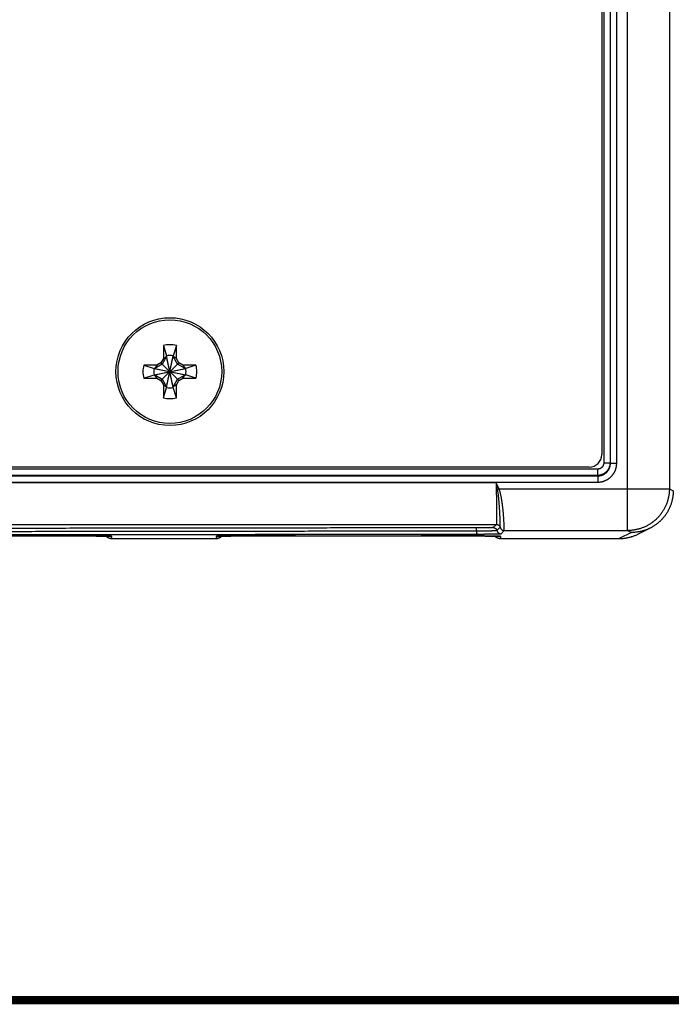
# Model space of a CAD drawing. Header units: inches. Extents: x 0 to 34, y 0 to 22.
# Tile 9 of 105: x 19.5 to 21, y 0.5 to 2.8. Entities that reach past the tile are written whole.
import ezdxf

# ---------------------------------------------------------------- set-up
doc = ezdxf.new("R2010")
doc.units = ezdxf.units.IN
doc.header["$LTSCALE"] = 1.87
doc.header["$MEASUREMENT"] = 0
doc.layers.get('0').update_dxf_attribs({"linetype": 'CONTINUOUS'})

msp = doc.modelspace()

# ---------------------------------------------------------------- linework, layer by layer
at = {"color": 7, "linetype": 'CONTINUOUS'}
for p, q in [((20.924, 1.6233), (20.924, 5.0536)), ((21.024, 4.9536), (21.024, 1.7233)), ((20.867, 4.8918), (20.867, 1.7852)), ((20.882, 4.8918), (20.882, 1.7852)), ((20.883, 1.7842), (20.883, 4.8927)), ((20.898, 1.7842), (20.898, 4.8927)), ((20.8621, 4.8725), (20.8621, 1.8053)), ((19.8137, 2.0659), (19.8214, 2.0413)), ((19.8137, 2.0659), (19.8137, 2.0348)), ((19.8448, 2.0659), (19.837, 2.0413)), ((19.8448, 2.0348), (19.8448, 2.0659)), ((19.8137, 2.0348), (19.8079, 2.0248)), ((19.8214, 2.0398), (19.811, 2.0217)), ((19.8137, 2.0348), (19.8214, 2.0398)), ((19.837, 1.9656), (19.8214, 2.0413)), ((19.8214, 2.0413), (19.8214, 2.0398)), ((19.8214, 1.9656), (19.837, 2.0413)), ((19.837, 1.9672), (19.8214, 2.0398)), ((19.8214, 1.9672), (19.837, 2.0398)), ((19.837, 2.0398), (19.837, 2.0413)), ((19.8448, 2.0348), (19.837, 2.0398)), ((19.8474, 2.0217), (19.837, 2.0398)), ((19.8506, 2.0248), (19.8448, 2.0348)), ((19.7979, 2.019), (19.7668, 2.019)), ((19.7668, 2.019), (19.7914, 2.0113)), ((19.7914, 1.9957), (19.867, 2.0113)), ((19.7929, 2.0113), (19.7914, 2.0113)), ((19.7914, 2.0113), (19.867, 1.9957)), ((19.811, 2.0217), (19.7929, 2.0113)), ((19.7979, 2.019), (19.7929, 2.0113)), ((19.7929, 1.9957), (19.8655, 2.0113)), ((19.7929, 2.0113), (19.8655, 1.9957)), ((19.8079, 2.0248), (19.7979, 2.019)), ((19.8079, 2.0248), (19.8506, 1.9821)), ((19.8079, 1.9821), (19.8506, 2.0248)), ((19.8655, 2.0113), (19.8474, 2.0217)), ((19.8606, 2.019), (19.8506, 2.0248)), ((19.8917, 2.019), (19.8606, 2.019)), ((19.8606, 2.019), (19.8655, 2.0113)), ((19.867, 2.0113), (19.8655, 2.0113)), ((19.8917, 2.019), (19.867, 2.0113)), ((19.7668, 1.9879), (19.7914, 1.9957)), ((19.7668, 1.9879), (19.7979, 1.9879)), ((19.7914, 1.9957), (19.7929, 1.9957)), ((19.7929, 1.9957), (19.811, 1.9853)), ((19.7979, 1.9879), (19.7929, 1.9957)), ((19.7979, 1.9879), (19.8079, 1.9821)), ((19.8079, 1.9821), (19.8137, 1.9721)), ((19.811, 1.9853), (19.8214, 1.9672)), ((19.837, 1.9672), (19.8474, 1.9853)), ((19.8448, 1.9721), (19.8506, 1.9821)), ((19.8474, 1.9853), (19.8655, 1.9957)), ((19.8506, 1.9821), (19.8606, 1.9879)), ((19.8606, 1.9879), (19.8655, 1.9957)), ((19.8606, 1.9879), (19.8917, 1.9879)), ((19.8655, 1.9957), (19.867, 1.9957)), ((19.8917, 1.9879), (19.867, 1.9957)), ((19.8137, 1.9721), (19.8214, 1.9672)), ((19.8137, 1.9721), (19.8137, 1.941)), ((19.8137, 1.941), (19.8214, 1.9656)), ((19.8214, 1.9672), (19.8214, 1.9656)), ((19.8448, 1.9721), (19.837, 1.9672)), ((19.837, 1.9656), (19.837, 1.9672)), ((19.8448, 1.941), (19.837, 1.9656)), ((19.8448, 1.941), (19.8448, 1.9721)), ((20.852, 1.7702), (9.9428, 1.7702)), ((20.8321, 1.7753), (9.9622, 1.7753)), ((20.852, 1.7702), (20.852, 1.7552)), ((20.867, 1.7852), (20.882, 1.7852)), ((20.883, 1.7842), (20.882, 1.7852)), ((20.883, 1.7842), (20.898, 1.7842)), ((9.9418, 1.7542), (20.853, 1.7542)), ((20.852, 1.7552), (9.9428, 1.7552)), ((20.853, 1.7542), (20.852, 1.7552)), ((20.853, 1.7542), (20.853, 1.7392)), ((9.9418, 1.7392), (20.853, 1.7392)), ((13.4309, 1.7381), (20.6096, 1.7381)), ((20.613, 1.7218), (20.6165, 1.7233)), ((20.6165, 1.7233), (21.024, 1.7233)), ((21.024, 1.7233), (21.0332, 1.7187)), ((13.43, 1.6381), (20.6105, 1.6381)), ((20.6105, 1.6381), (20.6027, 1.6304)), ((20.6115, 1.6234), (20.6193, 1.6311)), ((20.9779, 1.6293), (20.949, 1.6148)), ((19.1878, 1.6109), (19.5066, 1.6109)), ((19.5066, 1.6109), (19.5189, 1.6109)), ((19.5189, 1.6109), (19.5311, 1.6109)), ((19.5311, 1.6109), (19.5432, 1.6109)), ((19.5432, 1.6109), (19.5551, 1.6108)), ((19.5551, 1.6108), (19.5667, 1.6108)), ((19.5667, 1.6108), (19.5781, 1.6108)), ((19.5781, 1.6108), (19.5892, 1.6107)), ((19.5892, 1.6107), (19.5999, 1.6107)), ((19.5999, 1.6107), (19.6102, 1.6106)), ((19.6102, 1.6106), (19.6199, 1.6106)), ((19.6199, 1.6106), (19.6285, 1.6105)), ((19.6285, 1.6105), (19.6359, 1.6104)), ((19.6359, 1.6104), (19.6454, 1.6103)), ((19.6454, 1.6103), (19.6531, 1.6102)), ((19.6531, 1.6102), (19.6594, 1.6102)), ((19.6594, 1.6102), (19.6645, 1.6101)), ((19.6645, 1.6101), (19.6688, 1.61)), ((19.6688, 1.61), (19.6736, 1.6099)), ((19.6736, 1.6099), (19.6774, 1.6099)), ((19.6774, 1.6099), (19.6804, 1.6098)), ((19.6804, 1.6098), (19.6829, 1.6097)), ((19.6829, 1.6097), (19.6847, 1.6097)), ((19.6861, 1.6096), (19.6866, 1.6096)), ((19.6866, 1.6096), (19.687, 1.6096)), ((19.687, 1.6096), (19.6874, 1.6095)), ((19.6874, 1.6095), (19.6876, 1.6095)), ((19.6876, 1.6095), (19.6878, 1.6095)), ((19.6907, 1.6042), (19.6906, 1.6093)), ((19.6907, 1.6042), (19.9397, 1.6042)), ((19.9398, 1.6093), (19.9397, 1.6042)), ((19.9425, 1.6095), (19.9425, 1.6095)), ((19.9425, 1.6095), (19.9425, 1.6095)), ((19.9425, 1.6095), (19.9426, 1.6095)), ((19.9426, 1.6095), (19.9428, 1.6095)), ((19.9428, 1.6095), (19.943, 1.6095)), ((19.943, 1.6095), (19.9432, 1.6095)), ((19.9439, 1.6096), (19.9446, 1.6096)), ((19.9446, 1.6096), (19.9457, 1.6097)), ((19.9457, 1.6097), (19.9474, 1.6097)), ((19.9474, 1.6097), (19.9494, 1.6098)), ((19.9494, 1.6098), (19.9519, 1.6098)), ((19.9519, 1.6098), (19.9549, 1.6099)), ((19.9549, 1.6099), (19.9585, 1.61)), ((19.9585, 1.61), (19.9629, 1.61)), ((19.9629, 1.61), (19.9683, 1.6101)), ((19.9683, 1.6101), (19.9749, 1.6102)), ((19.9749, 1.6102), (19.9811, 1.6103)), ((19.9811, 1.6103), (19.9883, 1.6104)), ((19.9883, 1.6104), (19.9967, 1.6104)), ((19.9967, 1.6104), (20.0064, 1.6105)), ((20.0064, 1.6105), (20.0178, 1.6106)), ((20.0178, 1.6106), (20.0277, 1.6107)), ((20.0277, 1.6107), (20.039, 1.6107)), ((20.039, 1.6107), (20.0527, 1.6108)), ((20.0527, 1.6108), (20.0636, 1.6108)), ((20.0636, 1.6108), (20.0754, 1.6108)), ((20.0754, 1.6108), (20.0873, 1.6109)), ((20.0873, 1.6109), (20.0994, 1.6109)), ((20.0994, 1.6109), (20.1116, 1.6109)), ((20.1116, 1.6109), (20.1239, 1.6109)), ((20.1239, 1.6109), (20.4366, 1.6109)), ((20.4366, 1.6109), (20.4489, 1.6109)), ((20.4489, 1.6109), (20.4611, 1.6109)), ((20.4611, 1.6109), (20.4732, 1.6109)), ((20.4732, 1.6109), (20.4851, 1.6108)), ((20.4851, 1.6108), (20.4967, 1.6108)), ((20.4967, 1.6108), (20.5081, 1.6108)), ((20.5081, 1.6108), (20.5192, 1.6107)), ((20.5192, 1.6107), (20.5299, 1.6107)), ((20.5299, 1.6107), (20.5402, 1.6106)), ((20.5402, 1.6106), (20.5499, 1.6106)), ((20.5499, 1.6106), (20.5585, 1.6105)), ((20.5585, 1.6105), (20.5659, 1.6104)), ((20.5659, 1.6104), (20.5754, 1.6103)), ((20.5754, 1.6103), (20.5831, 1.6102)), ((20.5831, 1.6102), (20.5894, 1.6102)), ((20.5894, 1.6102), (20.5945, 1.6101)), ((20.5945, 1.6101), (20.5988, 1.61)), ((20.5988, 1.61), (20.6036, 1.6099)), ((20.6036, 1.6099), (20.6074, 1.6099)), ((20.6074, 1.6099), (20.6104, 1.6098)), ((20.6104, 1.6098), (20.6129, 1.6097)), ((20.6129, 1.6097), (20.6147, 1.6097)), ((20.6147, 1.6097), (20.6158, 1.6096)), ((20.6158, 1.6096), (20.6166, 1.6096)), ((20.6166, 1.6096), (20.617, 1.6096)), ((20.617, 1.6096), (20.6174, 1.6095)), ((20.6174, 1.6095), (20.6176, 1.6095)), ((20.6176, 1.6095), (20.6178, 1.6095)), ((20.6207, 1.6042), (20.6206, 1.6093)), ((20.6207, 1.6042), (20.9042, 1.6042)), ((20.6213, 1.6156), (20.629, 1.6233)), ((20.629, 1.6233), (20.924, 1.6233)), ((20.9332, 1.6187), (20.9042, 1.6042)), ((20.924, 1.6233), (20.9332, 1.6187))]:
    msp.add_line(p, q, dxfattribs=at)
for points in [[(19.6768, 1.6099), (19.6769, 1.6098), (19.6777, 1.609), (19.6786, 1.6083), (19.6795, 1.6077), (19.6805, 1.6071), (19.6815, 1.6065), (19.6825, 1.606), (19.6835, 1.6056), (19.6846, 1.6052), (19.6857, 1.6049), (19.6868, 1.6046), (19.6879, 1.6044), (19.689, 1.6043), (19.6901, 1.6042), (19.6907, 1.6042)], [(19.6847, 1.6097), (19.6858, 1.6096), (19.6861, 1.6096)], [(19.6878, 1.6095), (19.6879, 1.6095), (19.6879, 1.6095)], [(19.9397, 1.6042), (19.9403, 1.6042), (19.9414, 1.6043), (19.9425, 1.6044), (19.9437, 1.6046), (19.9448, 1.6049), (19.9458, 1.6052), (19.9469, 1.6056), (19.948, 1.606), (19.949, 1.6065), (19.95, 1.6071), (19.9509, 1.6077), (19.9518, 1.6083), (19.9527, 1.609), (19.9535, 1.6098), (19.9536, 1.6099)], [(19.9432, 1.6095), (19.9437, 1.6096), (19.9439, 1.6096)], [(20.6068, 1.6099), (20.6069, 1.6098), (20.6077, 1.609), (20.6086, 1.6083), (20.6095, 1.6077), (20.6105, 1.6071), (20.6115, 1.6065), (20.6125, 1.606), (20.6135, 1.6056), (20.6146, 1.6052), (20.6157, 1.6049), (20.6168, 1.6046), (20.6179, 1.6044), (20.619, 1.6043), (20.6201, 1.6042), (20.6207, 1.6042)], [(20.6178, 1.6095), (20.6179, 1.6095), (20.6179, 1.6095)], [(20.9042, 1.6042), (20.9077, 1.6043), (20.9115, 1.6045), (20.9152, 1.6048), (20.9189, 1.6053), (20.9226, 1.6059), (20.9263, 1.6067), (20.93, 1.6076), (20.9336, 1.6086), (20.9371, 1.6098), (20.9406, 1.6111), (20.9441, 1.6125), (20.9475, 1.6141), (20.949, 1.6148)]]:
    msp.add_lwpolyline(points, dxfattribs=at)
at = {"color": 7, "linetype": 'CONTINUOUS', "const_width": 0.02}
msp.add_lwpolyline([(0.5, 0.5), (33.5, 0.5)], dxfattribs=at)
at = {"color": 7, "linetype": 'CONTINUOUS'}
for radius in [0.129, 0.124]:
    msp.add_circle((19.8292, 2.0035), radius, dxfattribs=at)
for centre, radius, start, end in [((19.8292, 2.0035), 0.0644, 76.0196, 103.9804), ((19.8292, 2.0035), 0.0386, 78.3855, 101.6145), ((19.8292, 2.0035), 0.0644, 166.0196, 193.9804), ((19.8292, 2.0035), 0.0386, 168.3855, 191.6145), ((19.8292, 2.0035), 0.0386, 348.3855, 11.6145), ((19.8292, 2.0035), 0.0644, 346.0196, 13.9804), ((19.8292, 2.0035), 0.0386, 258.3855, 281.6145), ((19.8292, 2.0035), 0.0644, 256.0196, 283.9804), ((20.8321, 1.8053), 0.03, 270, 360)]:
    msp.add_arc(centre, radius, start, end, dxfattribs=at)
for points, knots in [([(20.867, 1.7852), (20.867, 1.7849), (20.867, 1.7843), (20.8669, 1.7834), (20.8668, 1.7825), (20.8666, 1.7816), (20.8663, 1.7807), (20.866, 1.7799), (20.8657, 1.779), (20.8653, 1.7782), (20.8649, 1.7774), (20.8644, 1.7767), (20.8638, 1.7759), (20.8632, 1.7752), (20.8626, 1.7746), (20.862, 1.7739), (20.8613, 1.7734), (20.8605, 1.7728), (20.8598, 1.7723), (20.859, 1.7719), (20.8582, 1.7715), (20.8573, 1.7711), (20.8565, 1.7708), (20.8556, 1.7706), (20.8547, 1.7704), (20.8538, 1.7703), (20.8529, 1.7702), (20.8523, 1.7702), (20.852, 1.7702)], [0, 0, 0, 0, 0.037927, 0.076095, 0.114457, 0.152969, 0.191582, 0.230245, 0.26891, 0.307526, 0.346088, 0.384624, 0.423162, 0.461728, 0.500316, 0.538905, 0.57748, 0.616031, 0.654572, 0.693119, 0.731687, 0.770271, 0.808832, 0.847333, 0.885735, 0.924002, 0.962101, 1, 1, 1, 1]), ([(20.882, 1.7852), (20.882, 1.7847), (20.882, 1.7837), (20.8819, 1.7821), (20.8817, 1.7806), (20.8814, 1.7791), (20.8811, 1.7777), (20.8806, 1.7762), (20.8801, 1.7748), (20.8796, 1.7733), (20.879, 1.772), (20.8782, 1.7706), (20.8775, 1.7693), (20.8766, 1.768), (20.8757, 1.7668), (20.8748, 1.7656), (20.8738, 1.7645), (20.8727, 1.7634), (20.8716, 1.7624), (20.8704, 1.7615), (20.8692, 1.7606), (20.8679, 1.7597), (20.8666, 1.7589), (20.8652, 1.7582), (20.8638, 1.7576), (20.8624, 1.757), (20.861, 1.7565), (20.8595, 1.7561), (20.858, 1.7558), (20.8566, 1.7555), (20.855, 1.7553), (20.8535, 1.7552), (20.8525, 1.7552), (20.852, 1.7552)], [0, 0, 0, 0, 0.032269, 0.064543, 0.096817, 0.129088, 0.161353, 0.193614, 0.225877, 0.258142, 0.290397, 0.322632, 0.354855, 0.387076, 0.41931, 0.451571, 0.483851, 0.516131, 0.548404, 0.580684, 0.612973, 0.645257, 0.677526, 0.70979, 0.742062, 0.774329, 0.806578, 0.838808, 0.871035, 0.903268, 0.935506, 0.96775, 1, 1, 1, 1]), ([(20.853, 1.7392), (20.8537, 1.7392), (20.855, 1.7393), (20.8571, 1.7394), (20.8592, 1.7396), (20.8612, 1.74), (20.8633, 1.7404), (20.8653, 1.7409), (20.8673, 1.7416), (20.8692, 1.7423), (20.8711, 1.7431), (20.873, 1.7439), (20.8749, 1.7449), (20.8767, 1.746), (20.8784, 1.7471), (20.8801, 1.7483), (20.8817, 1.7496), (20.8833, 1.751), (20.8848, 1.7524), (20.8862, 1.7539), (20.8876, 1.7555), (20.8889, 1.7571), (20.8901, 1.7588), (20.8912, 1.7605), (20.8923, 1.7623), (20.8933, 1.7642), (20.8941, 1.7661), (20.8949, 1.768), (20.8956, 1.7699), (20.8963, 1.7719), (20.8968, 1.7739), (20.8972, 1.776), (20.8975, 1.778), (20.8978, 1.7801), (20.8979, 1.7822), (20.898, 1.7835), (20.898, 1.7842)], [0, 0, 0, 0, 0.029282, 0.058635, 0.088043, 0.117484, 0.146941, 0.176395, 0.205832, 0.235256, 0.264674, 0.294095, 0.323521, 0.352949, 0.382376, 0.411799, 0.441219, 0.470638, 0.500055, 0.529473, 0.558892, 0.588312, 0.617735, 0.647161, 0.676587, 0.706011, 0.735431, 0.76485, 0.794274, 0.823707, 0.853152, 0.882595, 0.912018, 0.941404, 0.970737, 1, 1, 1, 1]), ([(20.853, 1.7542), (20.8535, 1.7542), (20.8545, 1.7543), (20.856, 1.7544), (20.8575, 1.7546), (20.859, 1.7548), (20.8605, 1.7552), (20.862, 1.7556), (20.8634, 1.7561), (20.8648, 1.7567), (20.8662, 1.7573), (20.8675, 1.758), (20.8688, 1.7588), (20.8701, 1.7596), (20.8713, 1.7605), (20.8725, 1.7615), (20.8736, 1.7625), (20.8747, 1.7636), (20.8757, 1.7647), (20.8767, 1.7659), (20.8776, 1.7671), (20.8784, 1.7684), (20.8792, 1.7697), (20.8799, 1.771), (20.8805, 1.7724), (20.8811, 1.7738), (20.8816, 1.7752), (20.882, 1.7767), (20.8824, 1.7782), (20.8826, 1.7797), (20.8828, 1.7812), (20.8829, 1.7827), (20.883, 1.7837), (20.883, 1.7842)], [0, 0, 0, 0, 0.032267, 0.064536, 0.096807, 0.129077, 0.161346, 0.193612, 0.225876, 0.258139, 0.2904, 0.32266, 0.354919, 0.387176, 0.419432, 0.451688, 0.483944, 0.516199, 0.548455, 0.58071, 0.612967, 0.645225, 0.677483, 0.709742, 0.742002, 0.774261, 0.806517, 0.83877, 0.871021, 0.903269, 0.935515, 0.967758, 1, 1, 1, 1]), ([(20.6165, 1.7233), (20.6158, 1.7249), (20.6143, 1.7281), (20.612, 1.733), (20.6104, 1.7364), (20.6096, 1.7381)], [0, 0, 0, 0, 0.31416, 0.648474, 1, 1, 1, 1]), ([(20.6096, 1.7381), (20.6096, 1.7368), (20.6096, 1.7343), (20.6097, 1.7305), (20.6098, 1.7267), (20.6098, 1.7229), (20.6099, 1.7192), (20.61, 1.7154), (20.61, 1.7118), (20.6101, 1.7081), (20.6101, 1.7045), (20.6102, 1.7009), (20.6102, 1.6974), (20.6103, 1.694), (20.6103, 1.6906), (20.6104, 1.6873), (20.6104, 1.684), (20.6105, 1.6809), (20.6105, 1.6778), (20.6105, 1.6748), (20.6106, 1.6719), (20.6106, 1.6691), (20.6106, 1.6664), (20.6106, 1.6638), (20.6107, 1.6613), (20.6107, 1.6589), (20.6107, 1.6567), (20.6107, 1.6545), (20.6107, 1.6525), (20.6107, 1.6506), (20.6107, 1.6488), (20.6107, 1.6472), (20.6107, 1.6457), (20.6107, 1.6443), (20.6107, 1.643), (20.6107, 1.6419), (20.6107, 1.641), (20.6106, 1.6401), (20.6106, 1.6395), (20.6106, 1.6389), (20.6106, 1.6385), (20.6105, 1.6383), (20.6105, 1.6381), (20.6105, 1.6381)], [0, 0, 0, 0, 0.038108, 0.076159, 0.114099, 0.151873, 0.189426, 0.226703, 0.26365, 0.300214, 0.33634, 0.371978, 0.407075, 0.441581, 0.475444, 0.508615, 0.541043, 0.572681, 0.603482, 0.633401, 0.662394, 0.690421, 0.717443, 0.743424, 0.76833, 0.792126, 0.814777, 0.836253, 0.856521, 0.875551, 0.893313, 0.90978, 0.924927, 0.938732, 0.951174, 0.962235, 0.9719, 0.980155, 0.986988, 0.992391, 0.996357, 0.998886, 1, 1, 1, 1]), ([(20.613, 1.7218), (20.6126, 1.7236), (20.6119, 1.7272), (20.6107, 1.7327), (20.6099, 1.7363), (20.6096, 1.7381)], [0, 0, 0, 0, 0.334806, 0.667899, 1, 1, 1, 1]), ([(20.6193, 1.6311), (20.6193, 1.6311), (20.6193, 1.6313), (20.6193, 1.6315), (20.6194, 1.6319), (20.6194, 1.6324), (20.6194, 1.6331), (20.6194, 1.6339), (20.6194, 1.6348), (20.6194, 1.6359), (20.6194, 1.6371), (20.6194, 1.6384), (20.6193, 1.6399), (20.6193, 1.6414), (20.6193, 1.6432), (20.6192, 1.645), (20.6192, 1.647), (20.6191, 1.649), (20.619, 1.6512), (20.619, 1.6535), (20.6189, 1.656), (20.6188, 1.6585), (20.6186, 1.6611), (20.6185, 1.6638), (20.6184, 1.6666), (20.6182, 1.6695), (20.6181, 1.6725), (20.6179, 1.6756), (20.6177, 1.6787), (20.6175, 1.682), (20.6172, 1.6852), (20.617, 1.6886), (20.6167, 1.692), (20.6164, 1.6954), (20.6161, 1.6989), (20.6158, 1.7024), (20.6154, 1.7059), (20.615, 1.7094), (20.6145, 1.7128), (20.614, 1.716), (20.6135, 1.719), (20.6132, 1.7209), (20.613, 1.7218)], [0, 0, 0, 0, 0.001174, 0.003851, 0.008055, 0.013784, 0.021034, 0.029793, 0.040051, 0.051794, 0.065007, 0.079669, 0.095763, 0.113267, 0.132153, 0.152393, 0.173961, 0.196833, 0.220975, 0.246346, 0.272907, 0.300626, 0.32947, 0.359405, 0.390392, 0.422381, 0.455316, 0.489137, 0.52379, 0.559232, 0.595417, 0.632293, 0.66978, 0.707792, 0.746243, 0.785056, 0.824137, 0.863106, 0.901076, 0.93714, 0.970417, 1, 1, 1, 1]), ([(20.629, 1.6233), (20.6291, 1.6234), (20.6291, 1.6235), (20.6291, 1.6237), (20.6291, 1.6241), (20.6291, 1.6247), (20.6291, 1.6253), (20.6291, 1.6262), (20.6291, 1.6271), (20.6291, 1.6282), (20.629, 1.6294), (20.629, 1.6308), (20.6289, 1.6323), (20.6289, 1.6339), (20.6288, 1.6357), (20.6287, 1.6375), (20.6287, 1.6395), (20.6285, 1.6416), (20.6284, 1.6439), (20.6283, 1.6462), (20.6282, 1.6487), (20.628, 1.6512), (20.6278, 1.6539), (20.6276, 1.6567), (20.6274, 1.6595), (20.6272, 1.6624), (20.6269, 1.6655), (20.6266, 1.6686), (20.6263, 1.6717), (20.626, 1.675), (20.6256, 1.6783), (20.6252, 1.6816), (20.6248, 1.685), (20.6244, 1.6885), (20.6239, 1.6919), (20.6233, 1.6954), (20.6227, 1.6989), (20.6221, 1.7023), (20.6215, 1.7056), (20.6208, 1.7088), (20.6201, 1.7118), (20.6193, 1.7146), (20.6186, 1.7172), (20.6179, 1.7195), (20.6172, 1.7215), (20.6167, 1.7228), (20.6165, 1.7233)], [0, 0, 0, 0, 0.00107, 0.003531, 0.007398, 0.012667, 0.019332, 0.027386, 0.036816, 0.047608, 0.059747, 0.073213, 0.087989, 0.104054, 0.121385, 0.139954, 0.159732, 0.180692, 0.202807, 0.226047, 0.250374, 0.275749, 0.302125, 0.329458, 0.357723, 0.386904, 0.416947, 0.447768, 0.479275, 0.51138, 0.544058, 0.577334, 0.611239, 0.645743, 0.68062, 0.715599, 0.750395, 0.784678, 0.818108, 0.850354, 0.881071, 0.909914, 0.936553, 0.960657, 0.981905, 1, 1, 1, 1]), ([(21.024, 1.7233), (21.024, 1.7221), (21.0239, 1.7196), (21.0237, 1.7159), (21.0233, 1.7121), (21.0229, 1.7084), (21.0222, 1.7047), (21.0215, 1.7011), (21.0206, 1.6975), (21.0195, 1.6939), (21.0184, 1.6903), (21.0171, 1.6868), (21.0156, 1.6833), (21.0141, 1.6799), (21.0124, 1.6766), (21.0106, 1.6733), (21.0086, 1.6701), (21.0066, 1.667), (21.0044, 1.6639), (21.0022, 1.661), (20.9998, 1.6581), (20.9973, 1.6553), (20.9947, 1.6526), (20.992, 1.65), (20.9892, 1.6475), (20.9863, 1.6451), (20.9833, 1.6429), (20.9803, 1.6407), (20.9772, 1.6387), (20.974, 1.6367), (20.9707, 1.6349), (20.9674, 1.6332), (20.964, 1.6317), (20.9605, 1.6302), (20.957, 1.6289), (20.9534, 1.6278), (20.9498, 1.6267), (20.9462, 1.6258), (20.9426, 1.6251), (20.9389, 1.6244), (20.9352, 1.6239), (20.9314, 1.6236), (20.9277, 1.6234), (20.9252, 1.6233), (20.924, 1.6233)], [0, 0, 0, 0, 0.02381, 0.04762, 0.07143, 0.09524, 0.11905, 0.142861, 0.166671, 0.190481, 0.214292, 0.238103, 0.261913, 0.285724, 0.309534, 0.333345, 0.357156, 0.380966, 0.404777, 0.428587, 0.452398, 0.476208, 0.500018, 0.523828, 0.547638, 0.571448, 0.595258, 0.619068, 0.642877, 0.666686, 0.690496, 0.714305, 0.738114, 0.761922, 0.785731, 0.809539, 0.833347, 0.857155, 0.880963, 0.904771, 0.928578, 0.952386, 0.976193, 1, 1, 1, 1]), ([(21.0332, 1.7187), (21.0332, 1.7174), (21.0332, 1.7149), (21.0329, 1.7111), (21.0326, 1.7073), (21.0321, 1.7035), (21.0314, 1.6997), (21.0306, 1.6959), (21.0297, 1.6922), (21.0286, 1.6886), (21.0274, 1.6849), (21.026, 1.6813), (21.0245, 1.6778), (21.0229, 1.6743), (21.0211, 1.6709), (21.0192, 1.6676), (21.0172, 1.6644), (21.015, 1.6612), (21.0128, 1.6581), (21.0104, 1.6551), (21.0079, 1.6522), (21.0053, 1.6494), (21.0026, 1.6467), (20.9998, 1.644), (20.9969, 1.6416), (20.9938, 1.6392), (20.9908, 1.6369), (20.9876, 1.6348), (20.9843, 1.6327), (20.9811, 1.6309), (20.979, 1.6298), (20.9779, 1.6293)], [0, 0, 0, 0, 0.034397, 0.068968, 0.103545, 0.138161, 0.172786, 0.207401, 0.242019, 0.276625, 0.311242, 0.345861, 0.380471, 0.415092, 0.449704, 0.484321, 0.518942, 0.553553, 0.588177, 0.622793, 0.657411, 0.692035, 0.726648, 0.761273, 0.795894, 0.830513, 0.865141, 0.899754, 0.934371, 0.968989, 1, 1, 1, 1]), ([(20.5608, 1.6299), (20.5121, 1.6299), (20.4146, 1.6297), (20.2684, 1.6295), (20.122, 1.6293), (19.9754, 1.6291), (19.8286, 1.6289), (19.6817, 1.6287), (19.5346, 1.6286), (19.3874, 1.6284), (19.2401, 1.6283), (19.0927, 1.6281), (18.9451, 1.628), (18.7975, 1.6279), (18.6497, 1.6278), (18.5019, 1.6277), (18.3539, 1.6276), (18.2059, 1.6275), (18.0579, 1.6274), (17.9097, 1.6273), (17.7616, 1.6273), (17.6133, 1.6273), (17.4651, 1.6272), (17.3168, 1.6272), (17.1685, 1.6272), (17.0202, 1.6272), (16.8719, 1.6272), (16.7236, 1.6272), (16.5754, 1.6272), (16.4271, 1.6273), (16.2789, 1.6273), (16.1307, 1.6273), (15.9826, 1.6274), (15.8345, 1.6275), (15.6865, 1.6276), (15.5386, 1.6277), (15.3907, 1.6278), (15.243, 1.6279), (15.0953, 1.628), (14.9478, 1.6281), (14.8003, 1.6283), (14.653, 1.6284), (14.5058, 1.6286), (14.3588, 1.6287), (14.2119, 1.6289), (14.0651, 1.6291), (13.9185, 1.6293), (13.7721, 1.6295), (13.6258, 1.6297), (13.5284, 1.6299), (13.4797, 1.6299)], [0, 0, 0, 0, 0.020628, 0.041282, 0.061962, 0.082665, 0.103391, 0.124138, 0.144906, 0.165692, 0.186498, 0.20732, 0.228159, 0.249012, 0.269879, 0.290759, 0.31165, 0.332552, 0.353462, 0.374381, 0.395307, 0.416238, 0.437175, 0.458114, 0.479057, 0.5, 0.520943, 0.541886, 0.562826, 0.583762, 0.604693, 0.625619, 0.646538, 0.667448, 0.68835, 0.709241, 0.730121, 0.750988, 0.771842, 0.79268, 0.813503, 0.834308, 0.855095, 0.875862, 0.896609, 0.917335, 0.938038, 0.958718, 0.979372, 1, 1, 1, 1]), ([(20.6027, 1.6304), (20.6027, 1.6303), (20.6026, 1.6303), (20.6025, 1.6303), (20.6022, 1.6303), (20.6018, 1.6303), (20.6014, 1.6303), (20.6008, 1.6302), (20.6001, 1.6302), (20.5993, 1.6302), (20.5985, 1.6302), (20.5975, 1.6302), (20.5965, 1.6302), (20.5953, 1.6301), (20.5941, 1.6301), (20.5928, 1.6301), (20.5914, 1.6301), (20.5899, 1.6301), (20.5884, 1.6301), (20.5868, 1.63), (20.5851, 1.63), (20.5833, 1.63), (20.5815, 1.63), (20.5796, 1.63), (20.5777, 1.63), (20.5757, 1.63), (20.5737, 1.63), (20.5716, 1.63), (20.5695, 1.6299), (20.5673, 1.6299), (20.5652, 1.6299), (20.563, 1.6299), (20.5615, 1.6299), (20.5608, 1.6299)], [0, 0, 0, 0, 0.001724, 0.005804, 0.012277, 0.021152, 0.032419, 0.046054, 0.062024, 0.080293, 0.100835, 0.123615, 0.148581, 0.175677, 0.204852, 0.23605, 0.269207, 0.304254, 0.341124, 0.379739, 0.420025, 0.461912, 0.505312, 0.550107, 0.596201, 0.643536, 0.692041, 0.741588, 0.792039, 0.84325, 0.895078, 0.947377, 1, 1, 1, 1]), ([(20.5608, 1.6299), (20.5608, 1.6299), (20.5609, 1.6299), (20.561, 1.6298), (20.5611, 1.6297), (20.5612, 1.6296), (20.5613, 1.6294), (20.5614, 1.6292), (20.5615, 1.6289), (20.5616, 1.6286), (20.5617, 1.6283), (20.5618, 1.6279), (20.5618, 1.6275), (20.5619, 1.6271), (20.562, 1.6266), (20.5621, 1.6261), (20.5621, 1.6256), (20.5622, 1.6251), (20.5622, 1.6246), (20.5623, 1.624), (20.5623, 1.6234), (20.5623, 1.623), (20.5623, 1.6228)], [0, 0, 0, 0, 0.014797, 0.031669, 0.05185, 0.076026, 0.104543, 0.137545, 0.175061, 0.21704, 0.263379, 0.313931, 0.368515, 0.426923, 0.488923, 0.554261, 0.622662, 0.693837, 0.767481, 0.843277, 0.920896, 1, 1, 1, 1]), ([(20.6027, 1.6304), (20.6029, 1.6304), (20.6033, 1.6303), (20.604, 1.6303), (20.6046, 1.6302), (20.6051, 1.63), (20.6057, 1.6299), (20.6063, 1.6296), (20.6068, 1.6294), (20.6074, 1.6291), (20.6079, 1.6288), (20.6084, 1.6284), (20.6088, 1.628), (20.6093, 1.6276), (20.6097, 1.6271), (20.61, 1.6267), (20.6104, 1.6261), (20.6107, 1.6256), (20.611, 1.6251), (20.6112, 1.6245), (20.6114, 1.6239), (20.6115, 1.6236), (20.6115, 1.6234)], [0, 0, 0, 0, 0.049999, 0.099998, 0.149997, 0.199997, 0.249996, 0.299996, 0.349996, 0.399997, 0.449997, 0.499998, 0.549998, 0.599999, 0.649999, 0.7, 0.75, 0.8, 0.850001, 0.900001, 0.95, 1, 1, 1, 1]), ([(20.6105, 1.6381), (20.6107, 1.6381), (20.6111, 1.6381), (20.6117, 1.638), (20.6123, 1.6379), (20.6129, 1.6378), (20.6135, 1.6376), (20.614, 1.6374), (20.6146, 1.6371), (20.6151, 1.6368), (20.6156, 1.6365), (20.6161, 1.6362), (20.6166, 1.6358), (20.617, 1.6353), (20.6174, 1.6349), (20.6178, 1.6344), (20.6181, 1.6339), (20.6184, 1.6334), (20.6187, 1.6328), (20.6189, 1.6323), (20.6191, 1.6317), (20.6192, 1.6313), (20.6193, 1.6311)], [0, 0, 0, 0, 0.049999, 0.099998, 0.149997, 0.199996, 0.249996, 0.299996, 0.349996, 0.399996, 0.449996, 0.499997, 0.549997, 0.599998, 0.649999, 0.699999, 0.75, 0.8, 0.85, 0.9, 0.95, 1, 1, 1, 1]), ([(20.6193, 1.6311), (20.6193, 1.6309), (20.6194, 1.6305), (20.6197, 1.6298), (20.6199, 1.6292), (20.6202, 1.6286), (20.6206, 1.628), (20.6209, 1.6275), (20.6213, 1.6269), (20.6218, 1.6264), (20.6223, 1.626), (20.6228, 1.6255), (20.6233, 1.6251), (20.6239, 1.6247), (20.6245, 1.6244), (20.6251, 1.6241), (20.6257, 1.6239), (20.6264, 1.6237), (20.627, 1.6235), (20.6277, 1.6234), (20.6284, 1.6234), (20.6288, 1.6233), (20.629, 1.6233)], [0, 0, 0, 0, 0.049998, 0.099997, 0.149996, 0.199996, 0.249996, 0.299996, 0.349996, 0.399996, 0.449996, 0.499997, 0.549998, 0.599998, 0.649999, 0.699999, 0.75, 0.8, 0.85, 0.900001, 0.95, 1, 1, 1, 1]), ([(20.9779, 1.6293), (20.9778, 1.6292), (20.9766, 1.6286), (20.9741, 1.6274), (20.9706, 1.6259), (20.967, 1.6246), (20.9634, 1.6234), (20.9597, 1.6223), (20.956, 1.6213), (20.9522, 1.6205), (20.9485, 1.6199), (20.9447, 1.6194), (20.9409, 1.619), (20.937, 1.6188), (20.9345, 1.6187), (20.9332, 1.6187)], [0, 0, 0, 0, 0.008595, 0.091208, 0.173821, 0.256436, 0.339053, 0.42167, 0.504287, 0.586905, 0.669523, 0.752142, 0.834761, 0.917381, 1, 1, 1, 1]), ([(13.4764, 1.615), (13.5251, 1.6149), (13.6227, 1.6148), (13.769, 1.6146), (13.9156, 1.6144), (14.0623, 1.6142), (14.2092, 1.614), (14.3563, 1.6138), (14.5034, 1.6136), (14.6508, 1.6135), (14.7982, 1.6133), (14.9458, 1.6132), (15.0935, 1.6131), (15.2413, 1.6129), (15.3892, 1.6128), (15.5372, 1.6127), (15.6853, 1.6126), (15.8334, 1.6126), (15.9816, 1.6125), (16.1299, 1.6124), (16.2782, 1.6124), (16.4266, 1.6123), (16.5749, 1.6123), (16.7234, 1.6123), (16.8718, 1.6123), (17.0202, 1.6122), (17.1687, 1.6123), (17.3171, 1.6123), (17.4655, 1.6123), (17.6139, 1.6123), (17.7623, 1.6124), (17.9106, 1.6124), (18.0588, 1.6125), (18.207, 1.6126), (18.3552, 1.6126), (18.5033, 1.6127), (18.6512, 1.6128), (18.7991, 1.6129), (18.9469, 1.6131), (19.0946, 1.6132), (19.2422, 1.6133), (19.3897, 1.6135), (19.537, 1.6136), (19.6842, 1.6138), (19.8312, 1.614), (19.9781, 1.6142), (20.1249, 1.6144), (20.2714, 1.6146), (20.4178, 1.6148), (20.5153, 1.6149), (20.564, 1.615)], [0, 0, 0, 0, 0.020625, 0.041278, 0.061956, 0.082658, 0.103384, 0.124131, 0.144899, 0.165686, 0.186491, 0.207314, 0.228153, 0.249007, 0.269875, 0.290755, 0.311647, 0.332548, 0.353459, 0.374379, 0.395305, 0.416237, 0.437174, 0.458114, 0.479056, 0.5, 0.520944, 0.541887, 0.562827, 0.583764, 0.604696, 0.625622, 0.646541, 0.667452, 0.688354, 0.709245, 0.730126, 0.750993, 0.771847, 0.792686, 0.813509, 0.834314, 0.855101, 0.875869, 0.896617, 0.917342, 0.938045, 0.958723, 0.979375, 1, 1, 1, 1]), ([(13.4781, 1.6228), (13.5268, 1.6228), (13.6243, 1.6226), (13.7706, 1.6224), (13.9171, 1.6222), (14.0638, 1.622), (14.2106, 1.6218), (14.3576, 1.6216), (14.5047, 1.6215), (14.652, 1.6213), (14.7993, 1.6212), (14.9469, 1.621), (15.0945, 1.6209), (15.2422, 1.6208), (15.39, 1.6207), (15.5379, 1.6206), (15.6859, 1.6205), (15.834, 1.6204), (15.9821, 1.6203), (16.1303, 1.6203), (16.2786, 1.6202), (16.4268, 1.6202), (16.5752, 1.6201), (16.7235, 1.6201), (16.8719, 1.6201), (17.0202, 1.6201), (17.1686, 1.6201), (17.3169, 1.6201), (17.4653, 1.6201), (17.6136, 1.6202), (17.7619, 1.6202), (17.9101, 1.6203), (18.0583, 1.6203), (18.2064, 1.6204), (18.3545, 1.6205), (18.5025, 1.6206), (18.6504, 1.6207), (18.7982, 1.6208), (18.946, 1.6209), (19.0936, 1.621), (19.2411, 1.6212), (19.3885, 1.6213), (19.5357, 1.6215), (19.6829, 1.6216), (19.8298, 1.6218), (19.9767, 1.622), (20.1233, 1.6222), (20.2698, 1.6224), (20.4161, 1.6226), (20.5136, 1.6228), (20.5623, 1.6228)], [0, 0, 0, 0, 0.020628, 0.041282, 0.061961, 0.082664, 0.10339, 0.124137, 0.144904, 0.165691, 0.186496, 0.207319, 0.228157, 0.249011, 0.269878, 0.290758, 0.311649, 0.332551, 0.353462, 0.374381, 0.395306, 0.416238, 0.437174, 0.458114, 0.479057, 0.5, 0.520944, 0.541886, 0.562826, 0.583762, 0.604694, 0.62562, 0.646539, 0.667449, 0.688351, 0.709242, 0.730122, 0.750989, 0.771843, 0.792681, 0.813504, 0.834309, 0.855096, 0.875863, 0.89661, 0.917336, 0.938039, 0.958718, 0.979372, 1, 1, 1, 1]), ([(19.6879, 1.6095), (19.6877, 1.6096), (19.687, 1.6096), (19.6858, 1.6096), (19.6843, 1.6097), (19.6827, 1.6097), (19.6809, 1.6098), (19.6789, 1.6098), (19.6767, 1.6099), (19.6743, 1.6099), (19.6717, 1.61), (19.669, 1.61), (19.6661, 1.6101), (19.663, 1.6101), (19.6598, 1.6102), (19.6564, 1.6102), (19.6528, 1.6103), (19.6491, 1.6103), (19.6452, 1.6103), (19.6412, 1.6104), (19.6371, 1.6104), (19.6327, 1.6105), (19.6283, 1.6105), (19.6237, 1.6105), (19.619, 1.6106), (19.6142, 1.6106), (19.6093, 1.6106), (19.6042, 1.6107), (19.5991, 1.6107), (19.5938, 1.6107), (19.5885, 1.6107), (19.583, 1.6108), (19.5775, 1.6108), (19.5719, 1.6108), (19.5662, 1.6108), (19.5604, 1.6108), (19.5546, 1.6109), (19.5488, 1.6109), (19.5428, 1.6109), (19.5369, 1.6109), (19.5309, 1.6109), (19.5249, 1.6109), (19.5188, 1.6109), (19.5128, 1.6109), (19.5067, 1.6109), (19.5026, 1.6109), (19.5006, 1.6109)], [0, 0, 0, 0, 0.004399, 0.011128, 0.018872, 0.027628, 0.037384, 0.048127, 0.059845, 0.072529, 0.086169, 0.100748, 0.11625, 0.132659, 0.14996, 0.168136, 0.187166, 0.20703, 0.227709, 0.249183, 0.271428, 0.294422, 0.318141, 0.342561, 0.367657, 0.393404, 0.419776, 0.446745, 0.47428, 0.502356, 0.530946, 0.56002, 0.589545, 0.619487, 0.649822, 0.680526, 0.711563, 0.74289, 0.774474, 0.806291, 0.838314, 0.870501, 0.902808, 0.935191, 0.967604, 1, 1, 1, 1]), ([(19.6768, 1.6099), (19.677, 1.6097), (19.6775, 1.6092), (19.6783, 1.6085), (19.6792, 1.6078), (19.6802, 1.6072), (19.6811, 1.6067), (19.6821, 1.6062), (19.6831, 1.6057), (19.6842, 1.6053), (19.6852, 1.605), (19.6863, 1.6047), (19.6874, 1.6045), (19.6885, 1.6044), (19.6893, 1.6043), (19.6898, 1.6043), (19.6898, 1.6043)], [0, 0, 0, 0, 0.066389, 0.142775, 0.21916, 0.295546, 0.371932, 0.448318, 0.524705, 0.601091, 0.677478, 0.753864, 0.830251, 0.906638, 0.983024, 1, 1, 1, 1]), ([(19.6873, 1.6095), (19.6873, 1.6095), (19.6875, 1.6095), (19.6877, 1.6095), (19.6879, 1.6094)], [0, 0, 0, 0, 0.056345, 1, 1, 1, 1]), ([(19.6906, 1.6093), (19.6906, 1.6093), (19.6904, 1.6093), (19.6902, 1.6094), (19.6897, 1.6094), (19.689, 1.6095), (19.6884, 1.6095), (19.688, 1.6095), (19.6879, 1.6095)], [0, 0, 0, 0, 0.041241, 0.151009, 0.332061, 0.584858, 0.909259, 1, 1, 1, 1]), ([(19.6879, 1.6094), (19.6881, 1.6094), (19.6886, 1.6094), (19.6895, 1.6093), (19.6902, 1.6093), (19.6906, 1.6093)], [0, 0, 0, 0, 0.177073, 0.588536, 1, 1, 1, 1]), ([(19.9425, 1.6095), (19.9424, 1.6095), (19.942, 1.6095), (19.9414, 1.6095), (19.9408, 1.6094), (19.9403, 1.6094), (19.94, 1.6093), (19.9398, 1.6093), (19.9398, 1.6093)], [0, 0, 0, 0, 0.090969, 0.415262, 0.667994, 0.849012, 0.95876, 1, 1, 1, 1]), ([(19.9425, 1.6094), (19.9423, 1.6094), (19.9418, 1.6094), (19.9409, 1.6093), (19.9402, 1.6093), (19.9398, 1.6093)], [0, 0, 0, 0, 0.177427, 0.588713, 1, 1, 1, 1]), ([(19.9536, 1.6099), (19.9534, 1.6097), (19.9529, 1.6092), (19.9521, 1.6085), (19.9512, 1.6078), (19.9503, 1.6072), (19.9493, 1.6067), (19.9483, 1.6062), (19.9473, 1.6057), (19.9463, 1.6053), (19.9452, 1.605), (19.9441, 1.6047), (19.943, 1.6045), (19.9419, 1.6044), (19.9411, 1.6043), (19.9407, 1.6043), (19.9406, 1.6043)], [0, 0, 0, 0, 0.066395, 0.14278, 0.219166, 0.295551, 0.371937, 0.448322, 0.524708, 0.601094, 0.67748, 0.753866, 0.830252, 0.906638, 0.983024, 1, 1, 1, 1]), ([(20.1298, 1.6109), (20.1278, 1.6109), (20.1237, 1.6109), (20.1177, 1.6109), (20.1116, 1.6109), (20.1056, 1.6109), (20.0995, 1.6109), (20.0935, 1.6109), (20.0876, 1.6109), (20.0817, 1.6109), (20.0758, 1.6109), (20.07, 1.6108), (20.0642, 1.6108), (20.0586, 1.6108), (20.053, 1.6108), (20.0474, 1.6108), (20.042, 1.6107), (20.0366, 1.6107), (20.0314, 1.6107), (20.0262, 1.6107), (20.0212, 1.6106), (20.0162, 1.6106), (20.0114, 1.6106), (20.0067, 1.6105), (20.0021, 1.6105), (19.9977, 1.6105), (19.9934, 1.6104), (19.9892, 1.6104), (19.9852, 1.6103), (19.9813, 1.6103), (19.9776, 1.6103), (19.974, 1.6102), (19.9706, 1.6102), (19.9674, 1.6101), (19.9643, 1.6101), (19.9614, 1.61), (19.9587, 1.61), (19.9561, 1.6099), (19.9538, 1.6099), (19.9516, 1.6098), (19.9496, 1.6098), (19.9477, 1.6097), (19.9461, 1.6097), (19.9446, 1.6096), (19.9435, 1.6096), (19.9428, 1.6096), (19.9425, 1.6095)], [0, 0, 0, 0, 0.032389, 0.064798, 0.097179, 0.129485, 0.161673, 0.193696, 0.225512, 0.257095, 0.288423, 0.31946, 0.350165, 0.380501, 0.410443, 0.439968, 0.469043, 0.497633, 0.52571, 0.553246, 0.580213, 0.606585, 0.632332, 0.657429, 0.68185, 0.705568, 0.728563, 0.750809, 0.772284, 0.792963, 0.812828, 0.83186, 0.850037, 0.867339, 0.883748, 0.89925, 0.91383, 0.927471, 0.940155, 0.951873, 0.962617, 0.972373, 0.981129, 0.988875, 0.995604, 1, 1, 1, 1]), ([(19.9432, 1.6095), (19.9432, 1.6095), (19.9429, 1.6095), (19.9427, 1.6095), (19.9425, 1.6094)], [0, 0, 0, 0, 0.05655, 1, 1, 1, 1]), ([(20.6179, 1.6095), (20.6177, 1.6096), (20.617, 1.6096), (20.6158, 1.6096), (20.6143, 1.6097), (20.6127, 1.6097), (20.6109, 1.6098), (20.6089, 1.6098), (20.6067, 1.6099), (20.6043, 1.6099), (20.6017, 1.61), (20.599, 1.61), (20.5961, 1.6101), (20.593, 1.6101), (20.5898, 1.6102), (20.5864, 1.6102), (20.5828, 1.6103), (20.5791, 1.6103), (20.5752, 1.6103), (20.5712, 1.6104), (20.5671, 1.6104), (20.5627, 1.6105), (20.5583, 1.6105), (20.5537, 1.6105), (20.549, 1.6106), (20.5442, 1.6106), (20.5393, 1.6106), (20.5342, 1.6107), (20.5291, 1.6107), (20.5238, 1.6107), (20.5185, 1.6107), (20.513, 1.6108), (20.5075, 1.6108), (20.5019, 1.6108), (20.4962, 1.6108), (20.4904, 1.6108), (20.4846, 1.6109), (20.4788, 1.6109), (20.4728, 1.6109), (20.4669, 1.6109), (20.4609, 1.6109), (20.4549, 1.6109), (20.4488, 1.6109), (20.4428, 1.6109), (20.4367, 1.6109), (20.4326, 1.6109), (20.4306, 1.6109)], [0, 0, 0, 0, 0.004399, 0.011128, 0.018872, 0.027628, 0.037384, 0.048127, 0.059845, 0.072529, 0.086169, 0.100748, 0.11625, 0.132659, 0.14996, 0.168136, 0.187166, 0.20703, 0.227709, 0.249183, 0.271428, 0.294422, 0.318141, 0.342561, 0.367657, 0.393404, 0.419776, 0.446745, 0.47428, 0.502356, 0.530946, 0.56002, 0.589545, 0.619487, 0.649822, 0.680526, 0.711563, 0.74289, 0.774474, 0.806291, 0.838314, 0.870501, 0.902808, 0.935191, 0.967604, 1, 1, 1, 1]), ([(20.5623, 1.6228), (20.5632, 1.6229), (20.5648, 1.6229), (20.5674, 1.6229), (20.5698, 1.6229), (20.5723, 1.6229), (20.5747, 1.6229), (20.577, 1.6229), (20.5794, 1.6229), (20.5816, 1.6229), (20.5838, 1.6229), (20.586, 1.6229), (20.5881, 1.6229), (20.5901, 1.623), (20.592, 1.623), (20.5939, 1.623), (20.5957, 1.623), (20.5974, 1.623), (20.599, 1.623), (20.6006, 1.6231), (20.602, 1.6231), (20.6034, 1.6231), (20.6046, 1.6231), (20.6058, 1.6231), (20.6068, 1.6232), (20.6078, 1.6232), (20.6086, 1.6232), (20.6094, 1.6232), (20.61, 1.6232), (20.6105, 1.6233), (20.6109, 1.6233), (20.6112, 1.6233), (20.6114, 1.6233), (20.6115, 1.6233), (20.6115, 1.6234)], [0, 0, 0, 0, 0.051497, 0.102464, 0.152819, 0.202479, 0.251364, 0.299395, 0.346487, 0.392545, 0.437468, 0.481158, 0.523526, 0.564506, 0.604045, 0.642066, 0.678484, 0.713224, 0.746222, 0.777436, 0.806822, 0.834317, 0.859851, 0.88337, 0.904823, 0.924173, 0.941381, 0.956422, 0.969272, 0.979907, 0.988303, 0.994449, 0.998341, 1, 1, 1, 1]), ([(20.5623, 1.6228), (20.5623, 1.6226), (20.5623, 1.6222), (20.5624, 1.6216), (20.5624, 1.6209), (20.5625, 1.6203), (20.5625, 1.6198), (20.5626, 1.6192), (20.5627, 1.6187), (20.5628, 1.6182), (20.5628, 1.6177), (20.5629, 1.6172), (20.563, 1.6168), (20.5631, 1.6165), (20.5632, 1.6161), (20.5633, 1.6158), (20.5634, 1.6156), (20.5636, 1.6154), (20.5637, 1.6152), (20.5638, 1.6151), (20.5639, 1.615), (20.564, 1.615), (20.564, 1.615)], [0, 0, 0, 0, 0.079104, 0.156723, 0.232519, 0.306163, 0.377338, 0.445739, 0.511076, 0.573075, 0.631484, 0.686068, 0.736619, 0.782958, 0.824938, 0.862453, 0.895456, 0.923972, 0.948148, 0.96833, 0.985202, 1, 1, 1, 1]), ([(20.564, 1.615), (20.565, 1.615), (20.5668, 1.615), (20.5695, 1.615), (20.5723, 1.615), (20.5749, 1.615), (20.5776, 1.615), (20.5802, 1.615), (20.5828, 1.6151), (20.5853, 1.6151), (20.5877, 1.6151), (20.5901, 1.6151), (20.5924, 1.6151), (20.5947, 1.6151), (20.5969, 1.6151), (20.599, 1.6152), (20.601, 1.6152), (20.603, 1.6152), (20.6049, 1.6152), (20.6066, 1.6152), (20.6083, 1.6152), (20.6099, 1.6153), (20.6114, 1.6153), (20.6128, 1.6153), (20.6141, 1.6153), (20.6153, 1.6153), (20.6164, 1.6154), (20.6174, 1.6154), (20.6183, 1.6154), (20.619, 1.6154), (20.6197, 1.6155), (20.6202, 1.6155), (20.6206, 1.6155), (20.621, 1.6155), (20.6212, 1.6156), (20.6213, 1.6156), (20.6213, 1.6156)], [0, 0, 0, 0, 0.048315, 0.09627, 0.143767, 0.19071, 0.237004, 0.282554, 0.327272, 0.371075, 0.413895, 0.455664, 0.49632, 0.535805, 0.574065, 0.61104, 0.646653, 0.680831, 0.713516, 0.744657, 0.774208, 0.802125, 0.828353, 0.852835, 0.87553, 0.896416, 0.915464, 0.932642, 0.947921, 0.961278, 0.97269, 0.982131, 0.989584, 0.995043, 0.998506, 1, 1, 1, 1]), ([(20.6068, 1.6099), (20.607, 1.6097), (20.6075, 1.6092), (20.6083, 1.6085), (20.6092, 1.6078), (20.6102, 1.6072), (20.6111, 1.6067), (20.6121, 1.6062), (20.6131, 1.6057), (20.6142, 1.6053), (20.6152, 1.605), (20.6163, 1.6047), (20.6174, 1.6045), (20.6185, 1.6044), (20.6193, 1.6043), (20.6198, 1.6043), (20.6198, 1.6043)], [0, 0, 0, 0, 0.066389, 0.142775, 0.21916, 0.295546, 0.371932, 0.448318, 0.524705, 0.601091, 0.677478, 0.753864, 0.830251, 0.906638, 0.983024, 1, 1, 1, 1]), ([(20.6115, 1.6234), (20.6116, 1.6231), (20.6117, 1.6227), (20.6119, 1.6221), (20.6122, 1.6214), (20.6125, 1.6208), (20.6128, 1.6203), (20.6132, 1.6197), (20.6136, 1.6192), (20.614, 1.6187), (20.6145, 1.6182), (20.615, 1.6178), (20.6156, 1.6174), (20.6161, 1.617), (20.6167, 1.6167), (20.6173, 1.6164), (20.618, 1.6161), (20.6186, 1.6159), (20.6193, 1.6158), (20.6199, 1.6157), (20.6206, 1.6156), (20.6211, 1.6156), (20.6213, 1.6156)], [0, 0, 0, 0, 0.049999, 0.099999, 0.149999, 0.199999, 0.249999, 0.299999, 0.35, 0.4, 0.450001, 0.500001, 0.550002, 0.600002, 0.650002, 0.700003, 0.750003, 0.800003, 0.850002, 0.900002, 0.950001, 1, 1, 1, 1]), ([(20.6173, 1.6095), (20.6173, 1.6095), (20.6175, 1.6095), (20.6177, 1.6095), (20.6179, 1.6094)], [0, 0, 0, 0, 0.056345, 1, 1, 1, 1]), ([(20.6206, 1.6093), (20.6206, 1.6093), (20.6204, 1.6093), (20.6202, 1.6094), (20.6197, 1.6094), (20.619, 1.6095), (20.6184, 1.6095), (20.618, 1.6095), (20.6179, 1.6095)], [0, 0, 0, 0, 0.041241, 0.151009, 0.332061, 0.584858, 0.909259, 1, 1, 1, 1]), ([(20.6179, 1.6094), (20.6181, 1.6094), (20.6186, 1.6094), (20.6195, 1.6093), (20.6202, 1.6093), (20.6206, 1.6093)], [0, 0, 0, 0, 0.177073, 0.588536, 1, 1, 1, 1]), ([(20.9079, 1.6043), (20.9079, 1.6043), (20.9092, 1.6044), (20.9117, 1.6045), (20.9154, 1.6048), (20.9191, 1.6053), (20.9228, 1.606), (20.9265, 1.6067), (20.9301, 1.6076), (20.9337, 1.6087), (20.9373, 1.6098), (20.9408, 1.6111), (20.9442, 1.6126), (20.9465, 1.6136), (20.9476, 1.6141)], [0, 0, 0, 0, 0.002665, 0.093443, 0.184214, 0.274977, 0.365738, 0.456501, 0.547269, 0.638042, 0.728822, 0.81961, 0.910391, 1, 1, 1, 1]), ([(20.9476, 1.6141), (20.9476, 1.6141), (20.9481, 1.6144), (20.9485, 1.6146), (20.949, 1.6148)], [0, 0, 0, 0, 0.031128, 1, 1, 1, 1])]:
    msp.add_open_spline(points, degree=3, knots=knots, dxfattribs=at)
for points in [[(19.6898, 1.6043), (19.6901, 1.6042), (19.6904, 1.6042), (19.6907, 1.6042)], [(19.9406, 1.6043), (19.9403, 1.6042), (19.94, 1.6042), (19.9397, 1.6042)], [(20.6198, 1.6043), (20.6201, 1.6042), (20.6204, 1.6042), (20.6207, 1.6042)], [(20.9042, 1.6042), (20.9054, 1.6042), (20.9067, 1.6043), (20.9079, 1.6043)]]:
    msp.add_open_spline(points, degree=3, dxfattribs=at)

doc.saveas('drawing.dxf')
